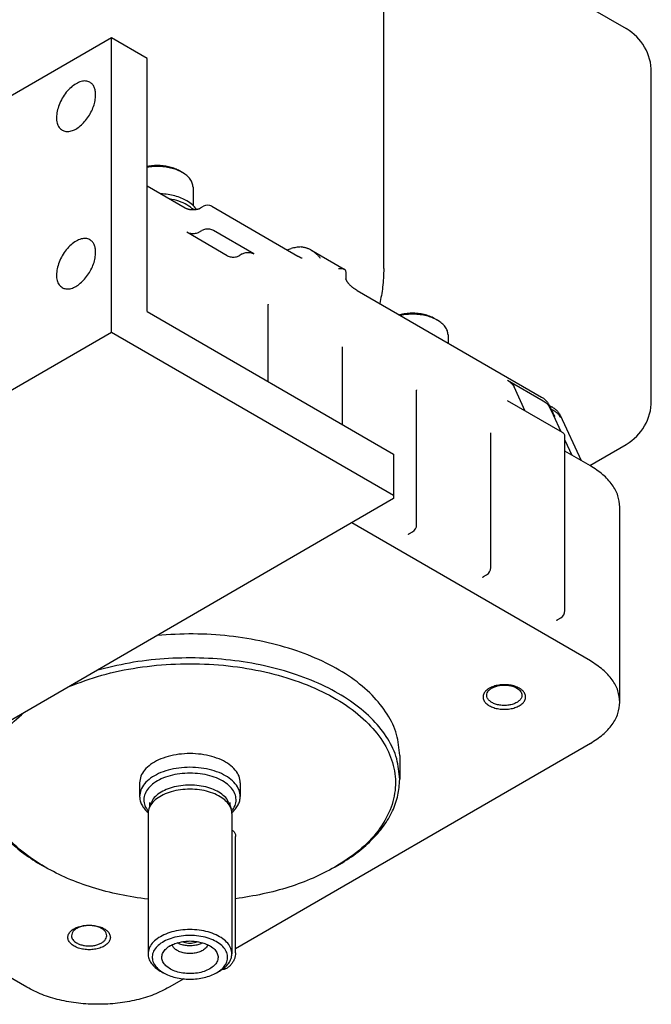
# Model space of a CAD drawing. Header units: inches. Extents: x -410 to 301, y -895 to 257.
# Tile 13 of 32: x -152 to -77, y -576 to -458. Entities that reach past the tile are written whole.
import ezdxf

# ---------------------------------------------------------------- set-up
doc = ezdxf.new("R2010")
doc.units = ezdxf.units.IN

# ---------------------------------------------------------------- blocks, each defined once
blk = doc.blocks.new('20W_30W_Motor__19', base_point=(-196.3, -511.38))
at = {"color": 7, "linetype": 'Continuous'}
for p, q in [((-108.8, -487.89), (-108.8, -390.85)), ((-108.8, -442.6), (-79.9, -459.33)), ((-76.9, -503.67), (-76.9, -464.52)), ((-84.25, -511.38), (-79.9, -508.86))]:
    blk.add_line(p, q, dxfattribs=at)
for centre, start, end in [((-82.9, -464.52), 360, 59.9388), ((-82.9, -503.67), 300.0612, 0)]:
    blk.add_arc(centre, 6, start, end, dxfattribs=at)
blk.add_open_spline([(-108.8, -487.89), (-108.81, -488.28), (-108.82, -489.02), (-108.92, -490.1), (-109.07, -491.1), (-109.21, -491.75), (-109.27, -492.07)], degree=3, knots=[0, 0, 0, 0, 1.153242, 2.222731, 3.246606, 4.20849, 4.20849, 4.20849, 4.20849], dxfattribs=at)
blk = doc.blocks.new('001_G21_BF_B3_20W_30W_Motor_verschmolzen__20', base_point=(-227.5, -575.58))
at = {"color": 7, "linetype": 'Continuous'}
for p, q in [((-141.24, -460.41), (-227.5, -510.34)), ((-141.24, -495.48), (-141.24, -460.41)), ((-136.99, -462.87), (-141.24, -460.41)), ((-136.99, -493.04), (-136.99, -462.87)), ((-133.15, -476.27), (-132.8, -476.47)), ((-136.99, -478.07), (-132.46, -480.69)), ((-131.54, -478.22), (-131.54, -480.36)), ((-130.64, -480.69), (-130.28, -480.49)), ((-129.28, -480.49), (-119.03, -486.42)), ((-127.45, -486.38), (-132.26, -483.59)), ((-130.84, -483.59), (-130.49, -483.39)), ((-124.27, -486.17), (-129.08, -483.39)), ((-117.49, -485.68), (-113.5, -487.99)), ((-125.68, -486.17), (-126.03, -486.38)), ((-113.33, -488.51), (-113.33, -489.15)), ((-111.96, -490.51), (-90, -503.22)), ((-122.56, -501.4), (-122.56, -492.29)), ((-136.99, -493.04), (-107.65, -510.03)), ((-102.75, -493.87), (-102.39, -494.07)), ((-227.5, -545.41), (-141.24, -495.48)), ((-141.24, -495.48), (-107.65, -514.92)), ((-101.14, -495.82), (-101.14, -496.77)), ((-113.72, -506.51), (-113.72, -497.41)), ((-94.04, -501.22), (-89.8, -503.67)), ((-91.93, -504.89), (-93.26, -502)), ((-104.88, -518.42), (-104.88, -502.52)), ((-87.5, -507.45), (-94.04, -503.66)), ((-89.08, -504.18), (-88.66, -505.09)), ((-89.02, -504.45), (-88.6, -505.36)), ((-88.6, -505.36), (-87.68, -507.34)), ((-87.76, -505.4), (-85.27, -510.79)), ((-96.04, -523.54), (-96.04, -507.64)), ((-87.2, -528.66), (-87.2, -507.86)), ((-87.2, -508.38), (-86.39, -510.14)), ((-107.65, -510.03), (-107.65, -514.92)), ((-84.17, -511.42), (-87.2, -509.67)), ((-107.65, -514.92), (-107.65, -515.33)), ((-107.65, -515.33), (-193.21, -564.85)), ((-80.66, -539.57), (-80.66, -516.33)), ((-84.17, -534.66), (-112.62, -518.2)), ((-105.73, -519.49), (-105.38, -519.29)), ((-96.9, -524.61), (-96.54, -524.41)), ((-88.06, -529.73), (-87.7, -529.52)), ((-84.17, -544.49), (-126.46, -568.96)), ((-106.9, -545.92), (-106.9, -548.77)), ((-137.9, -549.18), (-137.9, -550.81)), ((-125.9, -549.18), (-125.9, -550.81)), ((-136.62, -551.71), (-136.81, -552.3)), ((-136.7, -551.97), (-136.7, -551.54)), ((-127.19, -551.71), (-126.99, -552.3)), ((-127.1, -551.97), (-127.1, -551.54)), ((-136.9, -552.85), (-136.9, -569.57)), ((-126.9, -552.85), (-126.9, -569.57)), ((-126.9, -554.83), (-126.77, -554.9)), ((-126.46, -569.45), (-126.46, -555.59)), ((-151.35, -573.54), (-179.79, -557.08)), ((-149.16, -559.24), (-149.52, -559.04)), ((-114.64, -559.24), (-114.29, -559.04)), ((-135.07, -571.82), (-135.43, -571.62)), ((-128.73, -571.82), (-128.38, -571.62)), ((-132.65, -572.54), (-134.38, -573.54))]:
    blk.add_line(p, q, dxfattribs=at)
for centre, start, end in [((-129.78, -481.35), 59.9388, 120.0612), ((-105.88, -518.42), 300.0612, 0), ((-97.04, -523.54), 300.0612, 0), ((-88.2, -528.66), 300.0612, 0)]:
    blk.add_arc(centre, 1, start, end, dxfattribs=at)
for points, knots in [([(-143.83, -465.72), (-143.99, -465.66), (-144.32, -465.52), (-144.91, -465.61), (-145.51, -465.88), (-146.11, -466.32), (-146.67, -466.91), (-147.15, -467.61), (-147.51, -468.38), (-147.75, -469.15), (-147.84, -469.89), (-147.77, -470.55), (-147.55, -471.1), (-147.27, -471.33), (-147.13, -471.43)], [0, 0, 0, 0, 0.50518, 1.070257, 1.726265, 2.473631, 3.291917, 4.148477, 5.005037, 5.823323, 6.570689, 7.226697, 7.791774, 8.296954, 8.296954, 8.296954, 8.296954]), ([(-143.15, -467.23), (-143.15, -467.06), (-143.17, -466.74), (-143.3, -466.31), (-143.51, -465.95), (-143.72, -465.8), (-143.83, -465.72)], [0, 0, 0, 0, 0.499955, 0.947188, 1.34946, 1.725173, 1.725173, 1.725173, 1.725173]), ([(-147.13, -471.43), (-146.99, -471.49), (-146.7, -471.62), (-146.17, -471.57), (-145.63, -471.38), (-145.09, -471.03), (-144.57, -470.55), (-144.09, -469.97), (-143.69, -469.31), (-143.39, -468.61), (-143.19, -467.92), (-143.16, -467.45), (-143.15, -467.23)], [0, 0, 0, 0, 0.453849, 0.952527, 1.522405, 2.168632, 2.880642, 3.637804, 4.413782, 5.180071, 5.909266, 6.578474, 6.578474, 6.578474, 6.578474]), ([(-133.15, -476.27), (-133.33, -476.18), (-133.69, -475.99), (-134.3, -475.81), (-134.95, -475.68), (-135.63, -475.63), (-136.32, -475.65), (-136.77, -475.72), (-136.99, -475.75)], [0, 0, 0, 0, 0.591225, 1.226711, 1.895085, 2.582401, 3.273358, 3.952402, 3.952402, 3.952402, 3.952402]), ([(-132.8, -476.47), (-132.99, -476.37), (-133.39, -476.17), (-134.05, -475.96), (-134.76, -475.82), (-135.5, -475.75), (-136.25, -475.76), (-136.75, -475.82), (-136.99, -475.86)], [0, 0, 0, 0, 0.645243, 1.33751, 2.065408, 2.814939, 3.570654, 4.316706, 4.316706, 4.316706, 4.316706]), ([(-131.54, -478.22), (-131.56, -478.05), (-131.59, -477.71), (-131.86, -477.24), (-132.27, -476.81), (-132.61, -476.59), (-132.8, -476.47)], [0, 0, 0, 0, 0.489118, 1.012897, 1.595276, 2.246226, 2.246226, 2.246226, 2.246226]), ([(-132.26, -479.84), (-132.48, -479.73), (-132.94, -479.49), (-133.7, -479.25), (-134.52, -479.07), (-135.09, -479.03), (-135.38, -479)], [0, 0, 0, 0, 0.746571, 1.547281, 2.389448, 3.25743, 3.25743, 3.25743, 3.25743]), ([(-132.26, -480.33), (-132.57, -480.17), (-133.23, -479.84), (-133.95, -479.69), (-134.33, -479.61)], [0, 0, 0, 0, 1.053424, 2.20251, 2.20251, 2.20251, 2.20251]), ([(-132.46, -480.69), (-132.44, -480.7), (-132.39, -480.73), (-132.32, -480.76), (-132.25, -480.79), (-132.19, -480.81), (-132.12, -480.82), (-132.04, -480.84), (-131.94, -480.86), (-131.82, -480.88), (-131.68, -480.89), (-131.51, -480.9), (-131.29, -480.89), (-131.1, -480.85), (-130.97, -480.82), (-130.91, -480.81), (-130.85, -480.79), (-130.8, -480.77), (-130.75, -480.75), (-130.71, -480.73), (-130.67, -480.71), (-130.65, -480.7), (-130.64, -480.69)], [0, 0, 0, 0, 0.07517, 0.17911, 0.236646, 0.297097, 0.368384, 0.432696, 0.542721, 0.678329, 0.811087, 0.945463, 1.207934, 1.458031, 1.527094, 1.59363, 1.654082, 1.711618, 1.758526, 1.810724, 1.854079, 1.890761, 1.890761, 1.890761, 1.890761]), ([(-131.12, -480.86), (-131.27, -480.67), (-131.59, -480.26), (-132.03, -479.99), (-132.26, -479.84)], [0, 0, 0, 0, 0.720902, 1.533005, 1.533005, 1.533005, 1.533005]), ([(-131.5, -480.89), (-131.61, -480.79), (-131.85, -480.58), (-132.12, -480.42), (-132.26, -480.33)], [0, 0, 0, 0, 0.4570091, 0.9461205, 0.9461205, 0.9461205, 0.9461205]), ([(-129.08, -483.39), (-129.14, -483.35), (-129.29, -483.28), (-129.53, -483.23), (-129.78, -483.21), (-130.04, -483.23), (-130.28, -483.28), (-130.42, -483.35), (-130.49, -483.39)], [0, 0, 0, 0, 0.226612, 0.474627, 0.734197, 0.993766, 1.241781, 1.468393, 1.468393, 1.468393, 1.468393]), ([(-143.83, -484.48), (-143.99, -484.41), (-144.32, -484.28), (-144.91, -484.37), (-145.51, -484.63), (-146.11, -485.08), (-146.67, -485.67), (-147.15, -486.37), (-147.51, -487.13), (-147.75, -487.91), (-147.84, -488.65), (-147.77, -489.3), (-147.55, -489.86), (-147.27, -490.08), (-147.13, -490.19)], [0, 0, 0, 0, 0.50518, 1.070257, 1.726265, 2.473631, 3.291917, 4.148477, 5.005037, 5.823323, 6.570689, 7.226697, 7.791774, 8.296954, 8.296954, 8.296954, 8.296954]), ([(-143.15, -485.98), (-143.15, -485.82), (-143.17, -485.5), (-143.3, -485.07), (-143.51, -484.71), (-143.72, -484.55), (-143.83, -484.48)], [0, 0, 0, 0, 0.499955, 0.947188, 1.34946, 1.725173, 1.725173, 1.725173, 1.725173]), ([(-130.84, -483.59), (-130.91, -483.63), (-131.05, -483.7), (-131.29, -483.75), (-131.55, -483.77), (-131.81, -483.75), (-132.05, -483.7), (-132.19, -483.63), (-132.26, -483.59)], [0, 0, 0, 0, 0.226612, 0.474627, 0.734197, 0.993766, 1.241781, 1.468393, 1.468393, 1.468393, 1.468393]), ([(-120.33, -485.67), (-120.25, -485.64), (-120.09, -485.6), (-119.93, -485.55), (-119.85, -485.53)], [0, 0, 0, 0, 0.2500693, 0.4990205, 0.4990205, 0.4990205, 0.4990205]), ([(-118.66, -485.34), (-118.86, -485.36), (-119.27, -485.38), (-119.66, -485.48), (-119.85, -485.53)], [0, 0, 0, 0, 0.616207, 1.210452, 1.210452, 1.210452, 1.210452]), ([(-118.66, -485.34), (-118.6, -485.34), (-118.5, -485.34), (-118.35, -485.36), (-118.2, -485.39), (-118.05, -485.43), (-117.91, -485.48), (-117.76, -485.54), (-117.62, -485.61), (-117.53, -485.66), (-117.49, -485.68)], [0, 0, 0, 0, 0.161352, 0.307857, 0.459209, 0.615904, 0.7595, 0.924289, 1.084355, 1.232738, 1.232738, 1.232738, 1.232738]), ([(-117.49, -485.68), (-117.43, -485.71), (-117.33, -485.78), (-117.18, -485.88), (-117.03, -486), (-116.88, -486.12), (-116.74, -486.25), (-116.61, -486.38), (-116.49, -486.52), (-116.41, -486.62), (-116.37, -486.66)], [0, 0, 0, 0, 0.18638, 0.377112, 0.552142, 0.753372, 0.939465, 1.127239, 1.312454, 1.498031, 1.498031, 1.498031, 1.498031]), ([(-147.13, -490.19), (-146.99, -490.25), (-146.7, -490.37), (-146.17, -490.33), (-145.63, -490.13), (-145.09, -489.78), (-144.57, -489.31), (-144.09, -488.72), (-143.69, -488.07), (-143.39, -487.37), (-143.19, -486.67), (-143.16, -486.21), (-143.15, -485.98)], [0, 0, 0, 0, 0.453849, 0.952527, 1.522405, 2.168632, 2.880642, 3.637804, 4.413782, 5.180071, 5.909266, 6.578474, 6.578474, 6.578474, 6.578474]), ([(-127.45, -486.38), (-127.38, -486.41), (-127.24, -486.48), (-127, -486.53), (-126.74, -486.55), (-126.49, -486.53), (-126.25, -486.48), (-126.1, -486.41), (-126.03, -486.38)], [0, 0, 0, 0, 0.226612, 0.474627, 0.734197, 0.993766, 1.241781, 1.468393, 1.468393, 1.468393, 1.468393]), ([(-125.68, -486.17), (-125.61, -486.14), (-125.47, -486.07), (-125.23, -486.01), (-124.97, -485.99), (-124.72, -486.01), (-124.48, -486.07), (-124.33, -486.14), (-124.27, -486.17)], [0, 0, 0, 0, 0.226612, 0.474627, 0.734197, 0.993766, 1.241781, 1.468393, 1.468393, 1.468393, 1.468393]), ([(-119.03, -486.42), (-119.03, -486.42), (-119.02, -486.42), (-119.02, -486.42), (-119.02, -486.42), (-119.02, -486.42), (-119.02, -486.42)], [0, 0, 0, 0, 0.0001757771, 0.0003515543, 0.0005273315, 0.0007031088, 0.0007031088, 0.0007031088, 0.0007031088]), ([(-119.02, -486.42), (-119.01, -486.43), (-118.99, -486.44), (-118.96, -486.46), (-118.93, -486.48), (-118.9, -486.49), (-118.87, -486.51), (-118.84, -486.53), (-118.82, -486.54), (-118.79, -486.55), (-118.77, -486.57), (-118.74, -486.58), (-118.73, -486.59), (-118.72, -486.59), (-118.7, -486.6), (-118.69, -486.61), (-118.68, -486.61), (-118.67, -486.62), (-118.66, -486.62), (-118.65, -486.62), (-118.65, -486.63), (-118.64, -486.63), (-118.63, -486.63), (-118.62, -486.64), (-118.62, -486.64), (-118.61, -486.64), (-118.6, -486.65), (-118.6, -486.65), (-118.59, -486.65), (-118.59, -486.65), (-118.58, -486.65), (-118.58, -486.66), (-118.58, -486.66), (-118.58, -486.66), (-118.58, -486.66), (-118.57, -486.66), (-118.57, -486.66), (-118.57, -486.66), (-118.57, -486.66), (-118.57, -486.66)], [0, 0, 0, 0, 0.0351014, 0.0711231, 0.1079844, 0.145605, 0.1839051, 0.2115895, 0.2398887, 0.2686739, 0.2978171, 0.3271909, 0.3396339, 0.352764, 0.3664903, 0.3807218, 0.3953681, 0.4103386, 0.4164502, 0.4232218, 0.4305723, 0.4384202, 0.4466845, 0.4552839, 0.4641376, 0.4731647, 0.4796775, 0.485577, 0.4908667, 0.4955502, 0.4996309, 0.5010292, 0.5030679, 0.5055277, 0.5081892, 0.50932, 0.5101285, 0.5104423, 0.510756, 0.510756, 0.510756, 0.510756]), ([(-114.2, -487.92), (-114.13, -487.91), (-113.99, -487.9), (-113.8, -487.91), (-113.63, -487.93), (-113.54, -487.97), (-113.5, -487.99)], [0, 0, 0, 0, 0.218984, 0.4104555, 0.5794963, 0.7186195, 0.7186195, 0.7186195, 0.7186195]), ([(-113.5, -487.99), (-113.48, -488), (-113.45, -488.02), (-113.41, -488.06), (-113.38, -488.11), (-113.36, -488.14), (-113.35, -488.16)], [0, 0, 0, 0, 0.0578466, 0.1125945, 0.1702857, 0.2285104, 0.2285104, 0.2285104, 0.2285104]), ([(-113.35, -488.16), (-113.35, -488.19), (-113.34, -488.24), (-113.33, -488.33), (-113.33, -488.42), (-113.33, -488.48), (-113.33, -488.51)], [0, 0, 0, 0, 0.0835375, 0.1710392, 0.2585156, 0.349287, 0.349287, 0.349287, 0.349287]), ([(-113.33, -489.16), (-113.33, -489.16), (-113.33, -489.16), (-113.33, -489.15), (-113.33, -489.15), (-113.33, -489.15), (-113.33, -489.15)], [0, 0, 0, 0, 0.00459706, 0.00917192, 0.01375046, 0.01834656, 0.01834656, 0.01834656, 0.01834656]), ([(-113.33, -489.16), (-113.33, -489.17), (-113.33, -489.17), (-113.33, -489.18), (-113.32, -489.18), (-113.32, -489.19), (-113.32, -489.21), (-113.31, -489.23), (-113.3, -489.25), (-113.29, -489.28), (-113.28, -489.32), (-113.26, -489.35), (-113.24, -489.39), (-113.21, -489.43), (-113.18, -489.48), (-113.14, -489.53), (-113.09, -489.59), (-113.04, -489.66), (-112.97, -489.74), (-112.88, -489.83), (-112.78, -489.93), (-112.68, -490.02), (-112.6, -490.08), (-112.53, -490.14), (-112.46, -490.19), (-112.39, -490.24), (-112.31, -490.3), (-112.22, -490.36), (-112.13, -490.41), (-112.05, -490.46), (-111.99, -490.49), (-111.96, -490.51)], [0, 0, 0, 0, 0.00679, 0.012277, 0.018448, 0.027338, 0.043451, 0.063291, 0.089134, 0.11975, 0.162041, 0.201194, 0.234912, 0.28635, 0.348886, 0.422858, 0.491185, 0.574442, 0.672502, 0.811781, 0.955531, 1.102337, 1.195384, 1.278866, 1.351848, 1.455528, 1.546958, 1.659659, 1.76082, 1.861484, 1.958723, 1.958723, 1.958723, 1.958723]), ([(-111.96, -490.51), (-111.96, -490.51), (-111.96, -490.51), (-111.96, -490.51), (-111.96, -490.51), (-111.96, -490.51), (-111.96, -490.51)], [0, 0, 0, 0, 0.0001700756, 0.0003401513, 0.000510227, 0.0006803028, 0.0006803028, 0.0006803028, 0.0006803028]), ([(-122.56, -492.29), (-122.56, -492.29), (-122.56, -492.28), (-122.56, -492.27), (-122.56, -492.26), (-122.56, -492.25), (-122.56, -492.24), (-122.56, -492.23), (-122.56, -492.22), (-122.56, -492.21), (-122.55, -492.2), (-122.55, -492.2), (-122.55, -492.19), (-122.55, -492.18), (-122.55, -492.18), (-122.55, -492.18), (-122.55, -492.17), (-122.55, -492.17), (-122.55, -492.17), (-122.55, -492.16), (-122.55, -492.16), (-122.55, -492.16), (-122.55, -492.15), (-122.54, -492.15), (-122.54, -492.15), (-122.54, -492.15), (-122.54, -492.15), (-122.54, -492.14), (-122.54, -492.14), (-122.54, -492.14), (-122.54, -492.14), (-122.54, -492.14), (-122.54, -492.14)], [0, 0, 0, 0, 0.0123017, 0.0239771, 0.0350322, 0.0454727, 0.0553037, 0.0645302, 0.0731565, 0.0811868, 0.0886248, 0.0954737, 0.1017363, 0.1074152, 0.1125125, 0.1170298, 0.1189209, 0.1213626, 0.1242713, 0.1275637, 0.1311569, 0.1349681, 0.1389153, 0.142917, 0.1439421, 0.1453852, 0.1471039, 0.1489559, 0.1498123, 0.1504118, 0.1506494, 0.1508869, 0.1508869, 0.1508869, 0.1508869]), ([(-102.75, -493.87), (-102.94, -493.77), (-103.34, -493.57), (-104, -493.38), (-104.72, -493.26), (-105.46, -493.22), (-106.2, -493.27), (-106.68, -493.38), (-106.92, -493.43)], [0, 0, 0, 0, 0.643913, 1.338952, 2.070078, 2.818984, 3.565877, 4.291127, 4.291127, 4.291127, 4.291127]), ([(-102.39, -494.07), (-102.59, -493.97), (-103.01, -493.75), (-103.71, -493.54), (-104.46, -493.4), (-105.24, -493.34), (-106.03, -493.37), (-106.55, -493.45), (-106.8, -493.5)], [0, 0, 0, 0, 0.678133, 1.407465, 2.174587, 2.963078, 3.75495, 4.531977, 4.531977, 4.531977, 4.531977]), ([(-101.14, -495.82), (-101.15, -495.65), (-101.19, -495.31), (-101.46, -494.84), (-101.86, -494.41), (-102.21, -494.19), (-102.39, -494.07)], [0, 0, 0, 0, 0.489118, 1.012897, 1.595276, 2.246226, 2.246226, 2.246226, 2.246226]), ([(-113.72, -497.41), (-113.72, -497.4), (-113.72, -497.39), (-113.72, -497.38), (-113.72, -497.37), (-113.72, -497.36), (-113.72, -497.35), (-113.72, -497.34), (-113.72, -497.33), (-113.72, -497.33), (-113.72, -497.32), (-113.71, -497.31), (-113.71, -497.31), (-113.71, -497.3), (-113.71, -497.3), (-113.71, -497.29), (-113.71, -497.29), (-113.71, -497.29), (-113.71, -497.28), (-113.71, -497.28), (-113.71, -497.28), (-113.71, -497.27), (-113.71, -497.27), (-113.71, -497.27), (-113.7, -497.26), (-113.7, -497.26), (-113.7, -497.26), (-113.7, -497.26), (-113.7, -497.26), (-113.7, -497.26), (-113.7, -497.26), (-113.7, -497.26), (-113.7, -497.26)], [0, 0, 0, 0, 0.0123017, 0.0239771, 0.0350322, 0.0454727, 0.0553037, 0.0645302, 0.0731565, 0.0811868, 0.0886248, 0.0954737, 0.1017363, 0.1074152, 0.1125125, 0.1170298, 0.1189209, 0.1213626, 0.1242713, 0.1275637, 0.1311569, 0.1349681, 0.1389153, 0.142917, 0.1439421, 0.1453852, 0.1471039, 0.1489559, 0.1498123, 0.1504118, 0.1506494, 0.1508869, 0.1508869, 0.1508869, 0.1508869]), ([(-94.04, -501.22), (-93.87, -501.33), (-93.55, -501.53), (-93.36, -501.85), (-93.26, -502)], [0, 0, 0, 0, 0.597169, 1.112133, 1.112133, 1.112133, 1.112133]), ([(-104.88, -502.52), (-104.88, -502.52), (-104.88, -502.51), (-104.88, -502.5), (-104.88, -502.49), (-104.88, -502.48), (-104.88, -502.47), (-104.88, -502.46), (-104.88, -502.45), (-104.88, -502.44), (-104.88, -502.43), (-104.88, -502.43), (-104.88, -502.42), (-104.87, -502.42), (-104.87, -502.41), (-104.87, -502.41), (-104.87, -502.4), (-104.87, -502.4), (-104.87, -502.39), (-104.87, -502.39), (-104.87, -502.38), (-104.87, -502.38), (-104.87, -502.38), (-104.87, -502.38), (-104.86, -502.38), (-104.86, -502.38), (-104.86, -502.37), (-104.86, -502.37), (-104.86, -502.37), (-104.86, -502.37), (-104.86, -502.37)], [0, 0, 0, 0, 0.0123017, 0.0239771, 0.0350322, 0.0454727, 0.0553037, 0.0645302, 0.0731565, 0.0811868, 0.0886248, 0.0954737, 0.1017363, 0.1074152, 0.1125125, 0.1170298, 0.12284, 0.1280431, 0.1326461, 0.1366555, 0.1400773, 0.1429169, 0.143942, 0.1453851, 0.1471038, 0.1489558, 0.1498122, 0.1504117, 0.1506493, 0.1508868, 0.1508868, 0.1508868, 0.1508868]), ([(-90, -503.22), (-89.95, -503.25), (-89.84, -503.32), (-89.69, -503.42), (-89.56, -503.54), (-89.44, -503.66), (-89.33, -503.78), (-89.23, -503.91), (-89.15, -504.04), (-89.1, -504.14), (-89.08, -504.18)], [0, 0, 0, 0, 0.201727, 0.377671, 0.543592, 0.723967, 0.888094, 1.047596, 1.203985, 1.356537, 1.356537, 1.356537, 1.356537]), ([(-89.8, -503.67), (-89.63, -503.78), (-89.31, -503.98), (-89.11, -504.3), (-89.02, -504.45)], [0, 0, 0, 0, 0.597169, 1.112133, 1.112133, 1.112133, 1.112133]), ([(-89.05, -504.25), (-89.04, -504.25), (-89.04, -504.26), (-88.99, -504.28), (-88.91, -504.32), (-88.79, -504.37), (-88.68, -504.43), (-88.55, -504.51), (-88.4, -504.62), (-88.25, -504.75), (-88.13, -504.86), (-88.04, -504.97), (-87.95, -505.07), (-87.88, -505.18), (-87.82, -505.29), (-87.78, -505.36), (-87.76, -505.4)], [0, 0, 0, 0, 0.00745, 0.014897, 0.158445, 0.290367, 0.410663, 0.519242, 0.746357, 0.967398, 1.116665, 1.252512, 1.375073, 1.515294, 1.642859, 1.757699, 1.757699, 1.757699, 1.757699]), ([(-87.71, -505.67), (-87.76, -505.57), (-87.87, -505.37), (-88.13, -505.12), (-88.45, -504.89), (-88.7, -504.77), (-88.83, -504.71)], [0, 0, 0, 0, 0.326259, 0.684733, 1.079181, 1.508845, 1.508845, 1.508845, 1.508845]), ([(-88.66, -505.09), (-88.66, -505.1), (-88.64, -505.12), (-88.63, -505.16), (-88.61, -505.19), (-88.59, -505.23), (-88.58, -505.26), (-88.57, -505.28), (-88.56, -505.3), (-88.55, -505.32), (-88.53, -505.34), (-88.52, -505.36), (-88.51, -505.38), (-88.51, -505.39), (-88.5, -505.4), (-88.5, -505.41), (-88.49, -505.42), (-88.48, -505.43), (-88.48, -505.44), (-88.47, -505.46), (-88.46, -505.47), (-88.46, -505.48), (-88.45, -505.49), (-88.44, -505.5), (-88.44, -505.5), (-88.44, -505.51), (-88.43, -505.52), (-88.43, -505.52), (-88.42, -505.53), (-88.42, -505.53), (-88.42, -505.54), (-88.42, -505.54), (-88.41, -505.55), (-88.41, -505.55), (-88.41, -505.55), (-88.41, -505.55), (-88.41, -505.55), (-88.41, -505.55), (-88.41, -505.55), (-88.41, -505.55)], [0, 0, 0, 0, 0.037308, 0.0754871, 0.1143775, 0.1538204, 0.1936573, 0.2143711, 0.2360368, 0.2585315, 0.2817331, 0.3055195, 0.3297689, 0.3390731, 0.3494273, 0.3607238, 0.3728549, 0.3857129, 0.3991903, 0.4131799, 0.4275744, 0.442267, 0.457151, 0.4629308, 0.4696336, 0.4770968, 0.4851582, 0.4936556, 0.5024272, 0.5065858, 0.5117033, 0.517416, 0.5191886, 0.5218398, 0.5249257, 0.5256087, 0.5264747, 0.5268903, 0.527306, 0.527306, 0.527306, 0.527306]), ([(-96.04, -507.64), (-96.04, -507.63), (-96.04, -507.63), (-96.04, -507.61), (-96.04, -507.6), (-96.04, -507.59), (-96.04, -507.58), (-96.04, -507.57), (-96.04, -507.57), (-96.04, -507.56), (-96.04, -507.55), (-96.04, -507.54), (-96.04, -507.54), (-96.04, -507.53), (-96.03, -507.53), (-96.03, -507.52), (-96.03, -507.52), (-96.03, -507.51), (-96.03, -507.51), (-96.03, -507.5), (-96.03, -507.5), (-96.03, -507.5), (-96.03, -507.5), (-96.03, -507.49), (-96.03, -507.49), (-96.03, -507.49), (-96.03, -507.49), (-96.03, -507.49), (-96.02, -507.49), (-96.02, -507.49), (-96.02, -507.49)], [0, 0, 0, 0, 0.0123017, 0.0239771, 0.0350322, 0.0454727, 0.0553037, 0.0645302, 0.0731565, 0.0811868, 0.0886248, 0.0954737, 0.1017363, 0.1074152, 0.1125125, 0.1170298, 0.12284, 0.1280431, 0.1326461, 0.1366555, 0.1400773, 0.1429169, 0.143942, 0.1453851, 0.1471038, 0.1489558, 0.1495513, 0.1504117, 0.1506493, 0.1508868, 0.1508868, 0.1508868, 0.1508868]), ([(-87.2, -507.86), (-87.21, -507.82), (-87.22, -507.74), (-87.28, -507.63), (-87.37, -507.53), (-87.45, -507.48), (-87.5, -507.45)], [0, 0, 0, 0, 0.1145366, 0.2371196, 0.3733257, 0.5255044, 0.5255044, 0.5255044, 0.5255044]), ([(-80.66, -516.33), (-80.71, -515.87), (-80.8, -514.92), (-81.56, -513.59), (-82.68, -512.38), (-83.66, -511.75), (-84.17, -511.42)], [0, 0, 0, 0, 1.374439, 2.845435, 4.479908, 6.306053, 6.306053, 6.306053, 6.306053]), ([(-105.84, -519.6), (-105.84, -519.6), (-105.84, -519.6), (-105.84, -519.6), (-105.84, -519.6), (-105.84, -519.6), (-105.84, -519.6), (-105.84, -519.59), (-105.84, -519.59), (-105.84, -519.59), (-105.84, -519.59), (-105.84, -519.59), (-105.84, -519.59), (-105.84, -519.59), (-105.83, -519.59), (-105.83, -519.59), (-105.83, -519.59), (-105.83, -519.58), (-105.83, -519.58), (-105.83, -519.58), (-105.83, -519.57), (-105.82, -519.57), (-105.82, -519.57), (-105.82, -519.56), (-105.81, -519.56), (-105.81, -519.55), (-105.81, -519.55), (-105.8, -519.55), (-105.8, -519.54), (-105.8, -519.54), (-105.79, -519.54), (-105.79, -519.53), (-105.79, -519.53), (-105.78, -519.53), (-105.78, -519.53), (-105.77, -519.52), (-105.77, -519.52), (-105.76, -519.51), (-105.76, -519.51), (-105.76, -519.51), (-105.75, -519.5), (-105.75, -519.5), (-105.74, -519.5), (-105.74, -519.5), (-105.74, -519.5), (-105.73, -519.49)], [0, 0, 0, 0, 0.0001076, 0.0002152, 0.0004823, 0.0008512, 0.0016155, 0.002318, 0.0029064, 0.0033284, 0.0050113, 0.0066394, 0.0081772, 0.0095891, 0.0108393, 0.0118919, 0.0127108, 0.016045, 0.0196283, 0.0234566, 0.0275256, 0.0318317, 0.0363714, 0.0411413, 0.0461385, 0.0518903, 0.0574685, 0.062855, 0.068031, 0.0729773, 0.0776738, 0.0821003, 0.086236, 0.0900599, 0.0935504, 0.1001056, 0.1064546, 0.1125871, 0.1184921, 0.1241581, 0.1295731, 0.1347248, 0.1396003, 0.1441865, 0.1484698, 0.1484698, 0.1484698, 0.1484698]), ([(-97, -524.71), (-97, -524.71), (-97, -524.71), (-97, -524.71), (-97, -524.71), (-97, -524.71), (-97, -524.71), (-97, -524.71), (-97, -524.71), (-97, -524.71), (-97, -524.71), (-97, -524.71), (-97, -524.71), (-97, -524.7), (-97, -524.7), (-97, -524.7), (-96.99, -524.7), (-96.99, -524.7), (-96.99, -524.7), (-96.99, -524.69), (-96.99, -524.69), (-96.99, -524.69), (-96.98, -524.69), (-96.98, -524.68), (-96.98, -524.68), (-96.98, -524.68), (-96.97, -524.67), (-96.97, -524.67), (-96.97, -524.67), (-96.96, -524.66), (-96.96, -524.66), (-96.95, -524.65), (-96.95, -524.65), (-96.94, -524.64), (-96.93, -524.64), (-96.93, -524.63), (-96.92, -524.63), (-96.91, -524.62), (-96.9, -524.62), (-96.9, -524.61), (-96.9, -524.61)], [0, 0, 0, 0, 0.0001076, 0.0002152, 0.0004823, 0.0008512, 0.0016155, 0.002318, 0.0029064, 0.0033284, 0.0050113, 0.0066394, 0.0081772, 0.0095891, 0.0108393, 0.0118919, 0.0127108, 0.0151001, 0.0177539, 0.0206684, 0.0238399, 0.0272651, 0.0305275, 0.0340503, 0.0378292, 0.0418599, 0.0461387, 0.0523717, 0.0587921, 0.0653952, 0.0721765, 0.079132, 0.0862578, 0.0935501, 0.1024966, 0.1115333, 0.1206545, 0.1298544, 0.1391274, 0.1484684, 0.1484684, 0.1484684, 0.1484684]), ([(-88.16, -529.83), (-88.16, -529.83), (-88.16, -529.83), (-88.16, -529.83), (-88.16, -529.83), (-88.16, -529.83), (-88.16, -529.83), (-88.16, -529.83), (-88.16, -529.83), (-88.16, -529.82), (-88.16, -529.82), (-88.16, -529.82), (-88.16, -529.82), (-88.16, -529.82), (-88.16, -529.82), (-88.16, -529.82), (-88.15, -529.82), (-88.15, -529.81), (-88.15, -529.81), (-88.15, -529.81), (-88.15, -529.8), (-88.15, -529.8), (-88.14, -529.8), (-88.14, -529.79), (-88.14, -529.79), (-88.13, -529.79), (-88.13, -529.78), (-88.12, -529.78), (-88.12, -529.77), (-88.11, -529.77), (-88.11, -529.76), (-88.1, -529.76), (-88.1, -529.75), (-88.09, -529.75), (-88.08, -529.74), (-88.07, -529.74), (-88.07, -529.73), (-88.06, -529.73), (-88.06, -529.73)], [0, 0, 0, 0, 0.0001076, 0.0002152, 0.0005914, 0.0008512, 0.0015078, 0.002334, 0.0033284, 0.0050113, 0.0066394, 0.0081772, 0.0095891, 0.0108393, 0.0118919, 0.0127108, 0.0151001, 0.0177539, 0.0206684, 0.0238399, 0.0272651, 0.0316645, 0.0362788, 0.0411046, 0.0461386, 0.0523716, 0.058792, 0.065395, 0.0721764, 0.0791319, 0.0862576, 0.09355, 0.1024965, 0.1115332, 0.1206544, 0.1298543, 0.1391273, 0.1484682, 0.1484682, 0.1484682, 0.1484682]), ([(-106.9, -545.92), (-106.98, -545.08), (-107.13, -543.35), (-108.34, -540.89), (-110.18, -538.61), (-112.67, -536.56), (-115.71, -534.8), (-119.23, -533.36), (-123.1, -532.3), (-127.24, -531.64), (-131.51, -531.36), (-134.38, -531.54), (-135.81, -531.63)], [0, 0, 0, 0, 2.515077, 5.169534, 8.06816, 11.267065, 14.777423, 18.575298, 22.611181, 26.817807, 31.11659, 35.423237, 35.423237, 35.423237, 35.423237]), ([(-106.9, -548.77), (-106.98, -547.95), (-107.12, -546.25), (-108.28, -543.84), (-110.06, -541.59), (-112.46, -539.57), (-115.4, -537.81), (-118.8, -536.37), (-122.56, -535.28), (-126.59, -534.56), (-130.77, -534.25), (-134.97, -534.35), (-139.1, -534.82), (-141.76, -535.49), (-143.06, -535.82)], [0, 0, 0, 0, 2.466312, 5.064438, 7.894532, 11.011738, 14.429139, 18.126601, 22.059549, 26.166223, 30.373648, 34.602799, 38.773389, 42.80857, 42.80857, 42.80857, 42.80857]), ([(-80.66, -539.57), (-80.71, -539.11), (-80.8, -538.16), (-81.56, -536.83), (-82.68, -535.62), (-83.66, -534.99), (-84.17, -534.66)], [0, 0, 0, 0, 1.374439, 2.845435, 4.479908, 6.306053, 6.306053, 6.306053, 6.306053]), ([(-146.35, -537.73), (-145.05, -537.24), (-142.38, -536.24), (-138.09, -535.38), (-133.61, -534.95), (-129.06, -535.01), (-124.61, -535.56), (-120.41, -536.56), (-116.6, -538), (-113.3, -539.82), (-110.63, -541.98), (-108.68, -544.4), (-107.53, -547.04), (-107.28, -549.79), (-107.94, -552.51), (-109.45, -555.06), (-111.72, -557.39), (-113.64, -558.61), (-114.64, -559.24)], [0, 0, 0, 0, 4.155446, 8.545396, 13.077669, 17.649521, 22.155394, 26.494451, 30.578467, 34.340773, 37.747142, 40.809304, 43.599096, 46.25274, 48.946409, 51.843902, 55.053771, 58.619678, 58.619678, 58.619678, 58.619678]), ([(-92.64, -537.92), (-92.49, -538.02), (-92.23, -538.19), (-91.96, -538.55), (-91.86, -538.96), (-91.96, -539.37), (-92.23, -539.73), (-92.65, -540.03), (-93.17, -540.25), (-93.78, -540.39), (-94.43, -540.44), (-95.08, -540.39), (-95.68, -540.25), (-96.21, -540.03), (-96.62, -539.73), (-96.89, -539.37), (-96.99, -538.96), (-96.89, -538.55), (-96.62, -538.19), (-96.21, -537.89), (-95.68, -537.67), (-95.08, -537.53), (-94.43, -537.48), (-93.78, -537.53), (-93.17, -537.66), (-92.81, -537.84), (-92.64, -537.92)], [0, 0, 0, 0, 0.504212, 0.939016, 1.328148, 1.717281, 2.152084, 2.656296, 3.230309, 3.858533, 4.516026, 5.173518, 5.801743, 6.375755, 6.879967, 7.314771, 7.703903, 8.093035, 8.527839, 9.032051, 9.606063, 10.234288, 10.89178, 11.549273, 12.177497, 12.75151, 12.75151, 12.75151, 12.75151]), ([(-96.53, -538.76), (-96.51, -538.66), (-96.49, -538.46), (-96.3, -538.18), (-96.02, -537.95), (-95.65, -537.76), (-95.22, -537.62), (-94.75, -537.54), (-94.26, -537.53), (-93.78, -537.59), (-93.34, -537.7), (-93.07, -537.83), (-92.94, -537.9)], [0, 0, 0, 0, 0.289608, 0.607489, 0.970333, 1.381457, 1.834232, 2.315643, 2.809047, 3.296416, 3.760411, 4.186536, 4.186536, 4.186536, 4.186536]), ([(-92.94, -537.9), (-92.85, -537.95), (-92.68, -538.06), (-92.48, -538.28), (-92.35, -538.51), (-92.34, -538.68), (-92.33, -538.76)], [0, 0, 0, 0, 0.319575, 0.605608, 0.863032, 1.103559, 1.103559, 1.103559, 1.103559]), ([(-92.33, -538.76), (-92.34, -538.86), (-92.37, -539.09), (-92.61, -539.39), (-92.95, -539.64), (-93.39, -539.83), (-93.89, -539.95), (-94.43, -539.99), (-94.96, -539.95), (-95.47, -539.83), (-95.9, -539.64), (-96.24, -539.39), (-96.48, -539.09), (-96.51, -538.86), (-96.53, -538.76)], [0, 0, 0, 0, 0.322611, 0.683086, 1.101105, 1.57699, 2.097822, 2.642917, 3.188013, 3.708844, 4.18473, 4.602749, 4.963223, 5.285834, 5.285834, 5.285834, 5.285834]), ([(-84.17, -544.49), (-83.66, -544.16), (-82.68, -543.53), (-81.56, -542.32), (-80.8, -540.99), (-80.71, -540.03), (-80.66, -539.57)], [0, 0, 0, 0, 1.826145, 3.460618, 4.931614, 6.306053, 6.306053, 6.306053, 6.306053]), ([(-149.16, -559.24), (-150.12, -558.64), (-151.95, -557.48), (-154.15, -555.29), (-155.69, -552.9), (-156.46, -550.34), (-156.41, -547.74), (-155.55, -545.2), (-153.96, -542.81), (-152.47, -541.5), (-151.69, -540.82)], [0, 0, 0, 0, 3.394945, 6.468071, 9.252733, 11.834797, 14.348319, 16.946413, 19.758896, 22.865837, 22.865837, 22.865837, 22.865837]), ([(-125.9, -549.18), (-125.94, -548.92), (-126, -548.37), (-126.5, -547.61), (-127.22, -546.96), (-128.18, -546.42), (-129.32, -546.01), (-130.58, -545.76), (-131.9, -545.68), (-133.23, -545.76), (-134.49, -546.01), (-135.62, -546.42), (-136.58, -546.96), (-137.31, -547.61), (-137.81, -548.37), (-137.87, -548.92), (-137.9, -549.18)], [0, 0, 0, 0, 0.787243, 1.644948, 2.616807, 3.714507, 4.925037, 6.21896, 7.556921, 8.894883, 10.188805, 11.399335, 12.497036, 13.468895, 14.326599, 15.113843, 15.113843, 15.113843, 15.113843]), ([(-125.9, -550.81), (-125.94, -550.55), (-126, -550), (-126.5, -549.25), (-127.22, -548.59), (-128.18, -548.05), (-129.32, -547.64), (-130.58, -547.39), (-131.9, -547.31), (-133.23, -547.39), (-134.49, -547.64), (-135.62, -548.05), (-136.58, -548.59), (-137.31, -549.25), (-137.81, -550), (-137.87, -550.55), (-137.9, -550.81)], [0, 0, 0, 0, 0.787243, 1.644948, 2.616807, 3.714507, 4.925037, 6.21896, 7.556921, 8.894883, 10.188805, 11.399335, 12.497036, 13.468895, 14.326599, 15.113843, 15.113843, 15.113843, 15.113843]), ([(-156.9, -548.77), (-156.86, -549.41), (-156.77, -550.71), (-156.08, -552.6), (-155.01, -554.41), (-153.52, -556.12), (-151.68, -557.71), (-150.25, -558.59), (-149.52, -559.04)], [0, 0, 0, 0, 1.909755, 3.882559, 5.971745, 8.215152, 10.633936, 13.234203, 13.234203, 13.234203, 13.234203]), ([(-126.93, -552.57), (-126.78, -552.36), (-126.49, -551.94), (-126.36, -551.19), (-126.52, -550.45), (-126.95, -549.77), (-127.63, -549.17), (-128.51, -548.68), (-129.54, -548.31), (-130.7, -548.09), (-131.9, -548.01), (-133.11, -548.09), (-134.26, -548.31), (-135.3, -548.68), (-136.18, -549.17), (-136.85, -549.77), (-137.29, -550.45), (-137.45, -551.19), (-137.32, -551.94), (-137.03, -552.36), (-136.88, -552.57)], [0, 0, 0, 0, 0.779208, 1.496411, 2.215827, 3.000736, 3.889897, 4.893332, 5.998976, 7.180077, 8.401005, 9.621933, 10.803034, 11.908679, 12.912113, 13.801275, 14.586183, 15.3056, 16.022802, 16.80201, 16.80201, 16.80201, 16.80201]), ([(-114.29, -559.04), (-113.55, -558.59), (-112.13, -557.71), (-110.29, -556.12), (-108.8, -554.41), (-107.72, -552.6), (-107.03, -550.71), (-106.95, -549.41), (-106.9, -548.77)], [0, 0, 0, 0, 2.600266, 5.019051, 7.262458, 9.351644, 11.324448, 13.234203, 13.234203, 13.234203, 13.234203]), ([(-126.99, -552.3), (-127.1, -552.08), (-127.32, -551.61), (-127.94, -551.05), (-128.74, -550.58), (-129.7, -550.22), (-130.77, -550), (-131.9, -549.93), (-133.03, -550), (-134.11, -550.22), (-135.07, -550.58), (-135.87, -551.05), (-136.49, -551.61), (-136.71, -552.08), (-136.81, -552.3)], [0, 0, 0, 0, 0.721294, 1.53926, 2.467332, 3.495468, 4.598037, 5.740028, 6.882018, 7.984587, 9.012724, 9.940795, 10.758761, 11.480055, 11.480055, 11.480055, 11.480055]), ([(-127.19, -551.71), (-127.29, -551.5), (-127.5, -551.05), (-128.1, -550.51), (-128.87, -550.06), (-129.79, -549.72), (-130.82, -549.51), (-131.9, -549.44), (-132.99, -549.51), (-134.02, -549.72), (-134.94, -550.06), (-135.71, -550.51), (-136.31, -551.05), (-136.52, -551.5), (-136.62, -551.71)], [0, 0, 0, 0, 0.692442, 1.47769, 2.368638, 3.35565, 4.414115, 5.510427, 6.606738, 7.665203, 8.652215, 9.543163, 10.328411, 11.020853, 11.020853, 11.020853, 11.020853]), ([(-137.9, -550.81), (-137.89, -550.98), (-137.86, -551.33), (-137.66, -551.84), (-137.34, -552.32), (-137.05, -552.59), (-136.9, -552.73)], [0, 0, 0, 0, 0.511765, 1.044361, 1.61472, 2.233827, 2.233827, 2.233827, 2.233827]), ([(-126.91, -552.73), (-126.76, -552.59), (-126.47, -552.32), (-126.15, -551.84), (-125.94, -551.33), (-125.92, -550.98), (-125.9, -550.81)], [0, 0, 0, 0, 0.619107, 1.189466, 1.722062, 2.233827, 2.233827, 2.233827, 2.233827]), ([(-136.81, -552.3), (-136.84, -552.39), (-136.89, -552.57), (-136.9, -552.76), (-136.9, -552.85)], [0, 0, 0, 0, 0.2823085, 0.559682, 0.559682, 0.559682, 0.559682]), ([(-126.9, -552.85), (-126.91, -552.76), (-126.92, -552.57), (-126.97, -552.39), (-126.99, -552.3)], [0, 0, 0, 0, 0.2773735, 0.559682, 0.559682, 0.559682, 0.559682]), ([(-126.77, -554.9), (-126.72, -554.94), (-126.63, -555.01), (-126.53, -555.17), (-126.47, -555.37), (-126.46, -555.51), (-126.46, -555.59)], [0, 0, 0, 0, 0.1707786, 0.3536295, 0.5569172, 0.7841696, 0.7841696, 0.7841696, 0.7841696]), ([(-136.9, -563.06), (-138.04, -562.9), (-140.27, -562.57), (-143.48, -561.72), (-146.46, -560.67), (-148.28, -559.71), (-149.16, -559.24)], [0, 0, 0, 0, 3.436777, 6.760585, 9.93192, 12.918902, 12.918902, 12.918902, 12.918902]), ([(-114.64, -559.24), (-115.5, -559.69), (-117.25, -560.62), (-120.13, -561.66), (-123.22, -562.5), (-125.37, -562.83), (-126.46, -563)], [0, 0, 0, 0, 2.887742, 5.948991, 9.155232, 12.471117, 12.471117, 12.471117, 12.471117]), ([(-145.72, -568.64), (-145.54, -568.73), (-145.18, -568.91), (-144.57, -569.04), (-143.92, -569.09), (-143.28, -569.04), (-142.67, -568.9), (-142.14, -568.67), (-141.73, -568.37), (-141.46, -568.01), (-141.36, -567.61), (-141.46, -567.2), (-141.73, -566.84), (-142.14, -566.54), (-142.67, -566.32), (-143.28, -566.17), (-143.92, -566.13), (-144.57, -566.17), (-145.18, -566.32), (-145.7, -566.54), (-146.12, -566.84), (-146.39, -567.2), (-146.49, -567.61), (-146.39, -568.01), (-146.12, -568.38), (-145.86, -568.55), (-145.72, -568.64)], [0, 0, 0, 0, 0.574012, 1.202237, 1.859729, 2.517222, 3.145446, 3.719458, 4.223671, 4.658474, 5.047607, 5.436739, 5.871542, 6.375755, 6.949767, 7.577992, 8.235484, 8.892976, 9.521201, 10.095213, 10.599426, 11.034229, 11.423361, 11.812494, 12.247297, 12.75151, 12.75151, 12.75151, 12.75151]), ([(-141.82, -567.4), (-141.84, -567.3), (-141.87, -567.07), (-142.11, -566.77), (-142.45, -566.52), (-142.88, -566.33), (-143.39, -566.22), (-143.92, -566.18), (-144.46, -566.22), (-144.96, -566.33), (-145.4, -566.52), (-145.74, -566.77), (-145.98, -567.07), (-146.01, -567.3), (-146.02, -567.4)], [0, 0, 0, 0, 0.322611, 0.683086, 1.101105, 1.57699, 2.097822, 2.642917, 3.188013, 3.708844, 4.18473, 4.602749, 4.963223, 5.285834, 5.285834, 5.285834, 5.285834]), ([(-146.02, -567.4), (-146.02, -567.48), (-146, -567.65), (-145.87, -567.88), (-145.67, -568.1), (-145.5, -568.21), (-145.41, -568.26)], [0, 0, 0, 0, 0.240527, 0.497951, 0.783984, 1.103559, 1.103559, 1.103559, 1.103559]), ([(-145.41, -568.26), (-145.28, -568.33), (-145.02, -568.46), (-144.57, -568.57), (-144.09, -568.63), (-143.6, -568.62), (-143.13, -568.54), (-142.7, -568.4), (-142.33, -568.21), (-142.05, -567.98), (-141.86, -567.7), (-141.84, -567.5), (-141.82, -567.4)], [0, 0, 0, 0, 0.426124, 0.890119, 1.377489, 1.870893, 2.352304, 2.805078, 3.216202, 3.579047, 3.896928, 4.186536, 4.186536, 4.186536, 4.186536]), ([(-126.9, -569.57), (-126.93, -569.35), (-126.98, -568.89), (-127.4, -568.26), (-128, -567.72), (-128.8, -567.27), (-129.75, -566.93), (-130.8, -566.72), (-131.9, -566.65), (-133.01, -566.72), (-134.06, -566.93), (-135, -567.27), (-135.8, -567.72), (-136.41, -568.26), (-136.82, -568.89), (-136.88, -569.35), (-136.9, -569.57)], [0, 0, 0, 0, 0.656036, 1.37079, 2.180673, 3.095423, 4.104198, 5.182467, 6.297434, 7.412402, 8.490671, 9.499446, 10.414196, 11.224079, 11.938833, 12.594869, 12.594869, 12.594869, 12.594869]), ([(-128.73, -571.82), (-128.5, -571.67), (-128.08, -571.4), (-127.61, -570.83), (-127.38, -570.2), (-127.42, -569.55), (-127.73, -568.94), (-128.26, -568.4), (-128.99, -567.96), (-129.87, -567.63), (-130.85, -567.42), (-131.9, -567.35), (-132.94, -567.42), (-133.92, -567.62), (-134.8, -567.95), (-135.53, -568.39), (-136.07, -568.93), (-136.39, -569.54), (-136.43, -570.19), (-136.2, -570.82), (-135.74, -571.39), (-135.31, -571.67), (-135.09, -571.82)], [0, 0, 0, 0, 0.814699, 1.527461, 2.163652, 2.777178, 3.43234, 4.175091, 5.021852, 5.964783, 6.979894, 8.033523, 9.08746, 10.103456, 11.047743, 11.896133, 12.640469, 13.29673, 13.910428, 14.54578, 15.25706, 16.070104, 16.070104, 16.070104, 16.070104]), ([(-129.53, -571.35), (-129.76, -571.46), (-130.23, -571.69), (-131.03, -571.87), (-131.88, -571.94), (-132.73, -571.88), (-133.52, -571.7), (-134.22, -571.41), (-134.77, -571.02), (-135.14, -570.56), (-135.29, -570.03), (-135.19, -569.49), (-134.86, -569.01), (-134.53, -568.78), (-134.35, -568.65)], [0, 0, 0, 0, 0.75053, 1.571526, 2.431182, 3.292098, 4.116698, 4.87263, 5.539001, 6.114528, 6.62694, 7.132974, 7.692837, 8.340635, 8.340635, 8.340635, 8.340635]), ([(-134.35, -568.65), (-134.36, -568.65), (-134.36, -568.66), (-134.37, -568.66), (-134.38, -568.67), (-134.39, -568.67), (-134.39, -568.68), (-134.4, -568.68), (-134.4, -568.69), (-134.41, -568.69), (-134.41, -568.69), (-134.41, -568.69), (-134.41, -568.69), (-134.41, -568.69), (-134.41, -568.69), (-134.41, -568.69)], [0, 0, 0, 0, 0.01320612, 0.02501026, 0.03541972, 0.04423485, 0.05201105, 0.0587536, 0.06413653, 0.06846607, 0.0717482, 0.07299963, 0.07481899, 0.07531523, 0.07581147, 0.07581147, 0.07581147, 0.07581147]), ([(-134.35, -568.65), (-134.18, -568.56), (-133.83, -568.37), (-133.23, -568.18), (-132.58, -568.06), (-131.9, -568.02), (-131.23, -568.06), (-130.58, -568.18), (-129.98, -568.37), (-129.63, -568.56), (-129.46, -568.65)], [0, 0, 0, 0, 0.578386, 1.206353, 1.87023, 2.552886, 3.235542, 3.899418, 4.527385, 5.105771, 5.105771, 5.105771, 5.105771]), ([(-130.38, -569.16), (-130.54, -569.23), (-130.86, -569.39), (-131.41, -569.5), (-131.99, -569.54), (-132.56, -569.48), (-133.09, -569.34), (-133.53, -569.12), (-133.87, -568.84), (-133.98, -568.59), (-134.03, -568.47)], [0, 0, 0, 0, 0.512724, 1.075109, 1.662235, 2.245183, 2.795684, 3.29088, 3.719097, 4.087501, 4.087501, 4.087501, 4.087501]), ([(-130.39, -568.25), (-130.53, -568.32), (-130.84, -568.47), (-131.35, -568.58), (-131.9, -568.62), (-132.45, -568.58), (-132.97, -568.47), (-133.28, -568.32), (-133.42, -568.25)], [0, 0, 0, 0, 0.486574, 1.01893, 1.575994, 2.133058, 2.665414, 3.151988, 3.151988, 3.151988, 3.151988]), ([(-130.9, -568.12), (-131, -568.16), (-131.21, -568.24), (-131.55, -568.3), (-131.9, -568.33), (-132.26, -568.3), (-132.59, -568.24), (-132.8, -568.16), (-132.9, -568.12)], [0, 0, 0, 0, 0.324438, 0.669795, 1.026159, 1.382523, 1.72788, 2.052318, 2.052318, 2.052318, 2.052318]), ([(-129.78, -568.47), (-129.8, -568.54), (-129.85, -568.67), (-129.99, -568.85), (-130.17, -569.02), (-130.31, -569.11), (-130.38, -569.16)], [0, 0, 0, 0, 0.2054255, 0.4271237, 0.669425, 0.9338962, 0.9338962, 0.9338962, 0.9338962]), ([(-129.46, -568.65), (-129.28, -568.77), (-128.95, -569.01), (-128.62, -569.48), (-128.51, -570.01), (-128.66, -570.53), (-129.01, -571), (-129.35, -571.23), (-129.53, -571.35)], [0, 0, 0, 0, 0.641261, 1.196277, 1.697541, 2.202969, 2.768253, 3.421761, 3.421761, 3.421761, 3.421761]), ([(-129.46, -568.65), (-129.45, -568.65), (-129.45, -568.66), (-129.44, -568.66), (-129.43, -568.67), (-129.42, -568.67), (-129.41, -568.68), (-129.41, -568.68), (-129.4, -568.68), (-129.4, -568.69), (-129.4, -568.69), (-129.4, -568.69), (-129.39, -568.69), (-129.39, -568.69), (-129.39, -568.69), (-129.39, -568.69), (-129.39, -568.69)], [0, 0, 0, 0, 0.01249743, 0.02390553, 0.03423, 0.04347621, 0.05164919, 0.05875361, 0.06092873, 0.06402721, 0.06773746, 0.07174822, 0.07353873, 0.07481901, 0.07531525, 0.07581149, 0.07581149, 0.07581149, 0.07581149]), ([(-136.9, -569.57), (-136.88, -569.76), (-136.84, -570.16), (-136.53, -570.71), (-136.06, -571.22), (-135.65, -571.48), (-135.44, -571.61)], [0, 0, 0, 0, 0.572683, 1.185598, 1.866628, 2.627522, 2.627522, 2.627522, 2.627522]), ([(-128.38, -571.62), (-128.16, -571.48), (-127.76, -571.22), (-127.28, -570.71), (-126.96, -570.16), (-126.92, -569.76), (-126.9, -569.57)], [0, 0, 0, 0, 0.765825, 1.450976, 2.067186, 2.642619, 2.642619, 2.642619, 2.642619]), ([(-126.46, -569.45), (-126.47, -569.57), (-126.48, -569.81), (-126.6, -570.16), (-126.77, -570.52), (-126.99, -570.84), (-127.25, -571.11), (-127.52, -571.3), (-127.8, -571.43), (-127.99, -571.43), (-128.08, -571.43)], [0, 0, 0, 0, 0.344364, 0.721762, 1.116687, 1.510985, 1.88659, 2.228281, 2.526922, 2.783762, 2.783762, 2.783762, 2.783762]), ([(-135.44, -571.61), (-135.44, -571.61), (-135.43, -571.62), (-135.43, -571.62), (-135.43, -571.62)], [0, 0, 0, 0, 0.00758991, 0.01518683, 0.01518683, 0.01518683, 0.01518683]), ([(-135.09, -571.82), (-135.08, -571.82), (-135.08, -571.82), (-135.08, -571.82), (-135.07, -571.82)], [0, 0, 0, 0, 0.00683092, 0.01366815, 0.01366815, 0.01366815, 0.01366815]), ([(-135.07, -571.82), (-134.85, -571.94), (-134.38, -572.17), (-133.61, -572.4), (-132.77, -572.55), (-131.9, -572.6), (-131.04, -572.55), (-130.2, -572.4), (-129.42, -572.17), (-128.96, -571.94), (-128.73, -571.82)], [0, 0, 0, 0, 0.752457, 1.563596, 2.416869, 3.292081, 4.167294, 5.020567, 5.831706, 6.584163, 6.584163, 6.584163, 6.584163]), ([(-134.38, -573.54), (-134.98, -573.85), (-136.22, -574.49), (-138.3, -575.1), (-140.54, -575.49), (-142.86, -575.62), (-145.19, -575.49), (-147.43, -575.1), (-149.51, -574.49), (-150.75, -573.85), (-151.35, -573.54)], [0, 0, 0, 0, 2.013147, 4.184797, 6.470345, 8.81523, 11.160114, 13.445663, 15.617313, 17.63046, 17.63046, 17.63046, 17.63046])]:
    blk.add_open_spline(points, degree=3, knots=knots, dxfattribs=at)
blk = doc.blocks.new('001_G21_BF_B3_20W_30W_Motor_verschmolzen__21', base_point=(-227.5, -575.58))
for name, p in [('20W_30W_Motor__19', (-196.3, -511.38)), ('001_G21_BF_B3_20W_30W_Motor_verschmolzen__20', (-227.5, -575.58))]:
    blk.add_blockref(name, p)
blk = doc.blocks.new('ISOB', base_point=(-140, -476.81))
blk.add_blockref('001_G21_BF_B3_20W_30W_Motor_verschmolzen__21', (-227.5, -575.58))

msp = doc.modelspace()

# ---------------------------------------------------------------- block references
msp.add_blockref('ISOB', (-140, -476.81))

doc.saveas('drawing.dxf')
